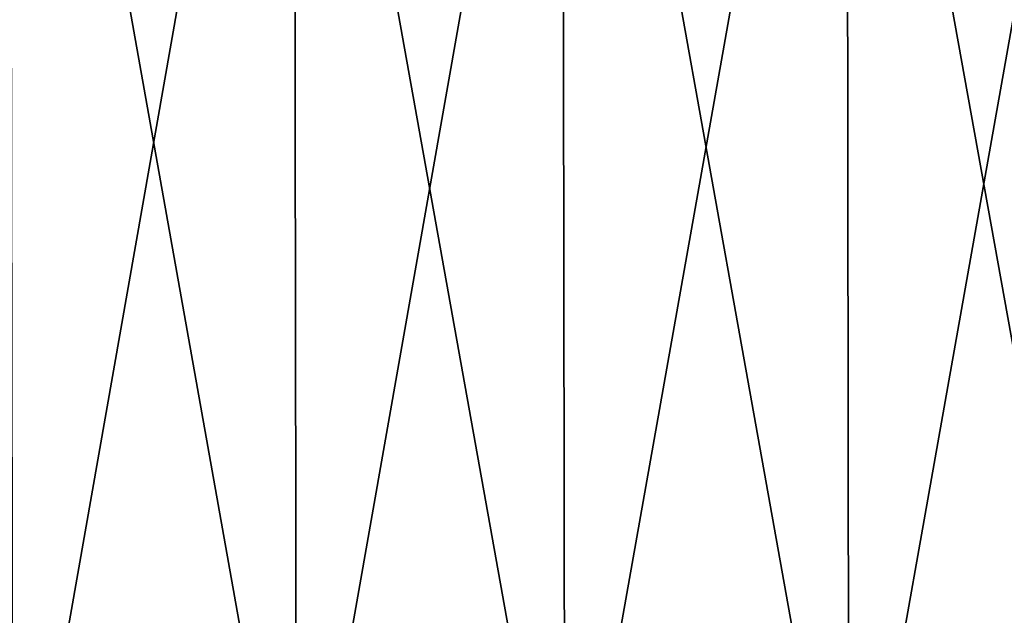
# Model space of a CAD drawing. Header units: millimetres. Extents: x -112 to 112, y -55 to 40.
# Tile 20 of 171: x -22.94 to -15.56, y -50.84 to -46.38. Entities that reach past the tile are written whole.
import ezdxf

# ---------------------------------------------------------------- set-up
doc = ezdxf.new("R2010")
doc.units = ezdxf.units.MM
doc.header["$LTSCALE"] = 52.148148
for name, color, linetype in [('151', 7, 'CONTINUOUS'), ('152', 7, 'CONTINUOUS'), ('153', 7, 'CONTINUOUS'), ('154', 7, 'CONTINUOUS')]:
    doc.layers.add(name, color=color, linetype=linetype)

msp = doc.modelspace()

# ---------------------------------------------------------------- linework, layer by layer
at = {"layer": '151', "color": 1, "linetype": 'Continuous'}
for points in [[(-22.9855, -53.2936, -108.813), (-18.8514, -53.2936, -109.6048), (-23.0274, -30.0035, -109.0119), (-22.9855, -53.2936, -108.813)], [(-23.0274, -30.0035, -109.0119), (-18.8514, -53.2936, -109.6048), (-18.8858, -30.0035, -109.8052), (-23.0274, -30.0035, -109.0119)], [(-18.8514, -53.2936, -109.6048), (-14.6902, -53.2936, -110.2397), (-18.8858, -30.0035, -109.8052), (-18.8514, -53.2936, -109.6048)], [(-18.8858, -30.0035, -109.8052), (-14.6902, -53.2936, -110.2397), (-14.7172, -30.0035, -110.4412), (-18.8858, -30.0035, -109.8052)]]:
    msp.add_3dface(points, dxfattribs=at)
at = {"layer": '152', "color": 1, "linetype": 'Continuous'}
for points in [[(-18.8858, -30.0035, 109.8052), (-22.9855, -53.2936, 108.813), (-23.0274, -30.0035, 109.0119), (-18.8858, -30.0035, 109.8052)], [(-18.8514, -53.2936, 109.6048), (-22.9855, -53.2936, 108.813), (-18.8858, -30.0035, 109.8052), (-18.8514, -53.2936, 109.6048)], [(-14.7172, -30.0035, 110.4412), (-18.8514, -53.2936, 109.6048), (-18.8858, -30.0035, 109.8052), (-14.7172, -30.0035, 110.4412)], [(-14.6902, -53.2936, 110.2397), (-18.8514, -53.2936, 109.6048), (-14.7172, -30.0035, 110.4412), (-14.6902, -53.2936, 110.2397)]]:
    msp.add_3dface(points, dxfattribs=at)
at = {"layer": '153', "color": 1, "linetype": 'Continuous'}
for points in [[(-25.0153, -30.0035, -109.5989), (-20.8997, -30.0035, -110.4576), (-24.97, -53.3024, -109.4007), (-25.0153, -30.0035, -109.5989)], [(-24.97, -53.3024, -109.4007), (-20.8997, -30.0035, -110.4576), (-20.8619, -53.3024, -110.2579), (-24.97, -53.3024, -109.4007)], [(-20.8997, -30.0035, -110.4576), (-16.755, -30.0035, -111.1619), (-20.8619, -53.3024, -110.2579), (-20.8997, -30.0035, -110.4576)], [(-20.8619, -53.3024, -110.2579), (-16.755, -30.0035, -111.1619), (-16.7247, -53.3024, -110.9608), (-20.8619, -53.3024, -110.2579)], [(-16.755, -30.0035, -111.1619), (-12.5867, -30.0035, -111.7106), (-16.7247, -53.3024, -110.9608), (-16.755, -30.0035, -111.1619)], [(-16.7247, -53.3024, -110.9608), (-12.5867, -30.0035, -111.7106), (-12.564, -53.3024, -111.5086), (-16.7247, -53.3024, -110.9608)]]:
    msp.add_3dface(points, dxfattribs=at)
at = {"layer": '154', "color": 1, "linetype": 'Continuous'}
for points in [[(-24.97, -53.3024, 109.4007), (-20.8619, -53.3024, 110.2579), (-25.0153, -30.0035, 109.5989), (-24.97, -53.3024, 109.4007)], [(-25.0153, -30.0035, 109.5989), (-20.8619, -53.3024, 110.2579), (-20.8997, -30.0035, 110.4576), (-25.0153, -30.0035, 109.5989)], [(-20.8619, -53.3024, 110.2579), (-16.7247, -53.3024, 110.9608), (-20.8997, -30.0035, 110.4576), (-20.8619, -53.3024, 110.2579)], [(-20.8997, -30.0035, 110.4576), (-16.7247, -53.3024, 110.9608), (-16.755, -30.0035, 111.1619), (-20.8997, -30.0035, 110.4576)], [(-16.7247, -53.3024, 110.9608), (-12.564, -53.3024, 111.5086), (-16.755, -30.0035, 111.1619), (-16.7247, -53.3024, 110.9608)], [(-16.755, -30.0035, 111.1619), (-12.564, -53.3024, 111.5086), (-12.5867, -30.0035, 111.7106), (-16.755, -30.0035, 111.1619)]]:
    msp.add_3dface(points, dxfattribs=at)

doc.saveas('drawing.dxf')
